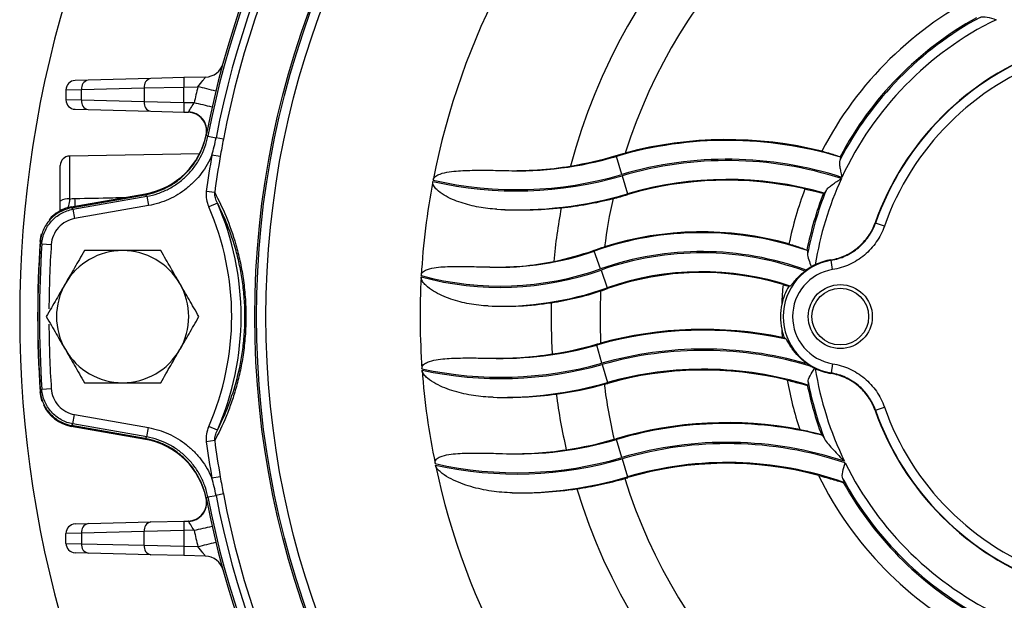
# Model space of a CAD drawing. Header units: millimetres. Extents: x -850 to -69, y -238 to 499.
# Tile 24 of 53: x -534 to -482, y 98 to 129. Entities that reach past the tile are written whole.
import ezdxf

# ---------------------------------------------------------------- set-up
doc = ezdxf.new("R2010")
doc.units = ezdxf.units.MM

msp = doc.modelspace()

# ---------------------------------------------------------------- linework, layer by layer
at = {"color": 7, "linetype": 'Continuous', "lineweight": 25}
for p, q in [((-530.061, 125.663), (-530.747, 125.645)), ((-526.741, 125.75), (-530.061, 125.663)), ((-524.994, 125.795), (-526.741, 125.75)), ((-523.854, 125.825), (-524.994, 125.795)), ((-531.234, 125.145), (-530.41, 125.163)), ((-531.234, 125.145), (-531.234, 124.619)), ((-530.41, 125.163), (-527.091, 125.25)), ((-530.41, 124.601), (-530.41, 125.163)), ((-527.091, 125.25), (-524.994, 125.295)), ((-527.091, 125.25), (-527.091, 124.514)), ((-524.994, 125.295), (-524.246, 125.315)), ((-524.994, 124.468), (-524.994, 125.295)), ((-530.41, 124.601), (-531.234, 124.619)), ((-530.747, 124.119), (-530.061, 124.101)), ((-527.091, 124.514), (-530.41, 124.601)), ((-530.061, 124.101), (-526.741, 124.014)), ((-524.994, 124.468), (-527.091, 124.514)), ((-524.448, 124.454), (-524.994, 124.468)), ((-526.741, 124.014), (-524.994, 123.968)), ((-524.994, 123.968), (-524.761, 123.962)), ((-523.806, 122.766), (-523.724, 122.688)), ((-523.724, 122.688), (-523.287, 122.603)), ((-522.901, 122.529), (-523.287, 122.603)), ((-524.16, 121.761), (-531.043, 121.64)), ((-531.043, 121.64), (-531.043, 119.365)), ((-523.066, 121.614), (-523.508, 121.691)), ((-502.088, 121.623), (-502.1, 121.664)), ((-501.805, 120.665), (-502.088, 121.623)), ((-490.246, 121.599), (-490.223, 121.581)), ((-531.534, 119.243), (-531.534, 121.141)), ((-501.785, 120.599), (-501.502, 119.641)), ((-530.95, 118.946), (-527.029, 119.638)), ((-530.941, 118.902), (-527.038, 119.591)), ((-530.863, 118.818), (-526.956, 119.507)), ((-526.956, 119.507), (-526.869, 119.015)), ((-523.359, 119.704), (-523.804, 119.763)), ((-501.502, 119.641), (-501.49, 119.599)), ((-491.122, 119.679), (-491.091, 119.681)), ((-531.534, 118.702), (-531.534, 119.243)), ((-530.942, 118.893), (-530.945, 118.893)), ((-526.869, 119.015), (-530.776, 118.326)), ((-523.218, 119.152), (-523.675, 118.951)), ((-530.863, 118.818), (-530.776, 118.326)), ((-488.384, 118.109), (-488.373, 118.086)), ((-487.902, 117.921), (-488.373, 118.086)), ((-532.511, 116.981), (-532.012, 116.948)), ((-503.258, 116.607), (-503.272, 116.647)), ((-502.925, 115.664), (-503.258, 116.607)), ((-492.002, 116.65), (-491.977, 116.63)), ((-490.72, 116.117), (-490.727, 116.144)), ((-490.64, 115.625), (-490.72, 116.117)), ((-502.902, 115.6), (-502.569, 114.657)), ((-502.569, 114.657), (-502.555, 114.617)), ((-503.126, 111.626), (-503.138, 111.668)), ((-502.853, 110.665), (-503.126, 111.626)), ((-502.835, 110.599), (-502.562, 109.637)), ((-492.068, 110.692), (-492.068, 110.692)), ((-490.64, 110.639), (-490.72, 110.146)), ((-490.727, 110.12), (-490.72, 110.146)), ((-502.562, 109.637), (-502.55, 109.596)), ((-491.979, 109.502), (-491.951, 109.505)), ((-532.511, 109.283), (-532.012, 109.316)), ((-530.863, 107.445), (-530.776, 107.938)), ((-530.776, 107.938), (-526.869, 107.249)), ((-488.373, 108.178), (-488.384, 108.155)), ((-488.373, 108.178), (-487.902, 108.343)), ((-526.956, 106.756), (-530.863, 107.445)), ((-527.029, 106.626), (-530.95, 107.317)), ((-530.945, 107.371), (-530.942, 107.37)), ((-527.038, 106.673), (-530.941, 107.361)), ((-526.956, 106.756), (-526.869, 107.249)), ((-523.218, 107.112), (-523.675, 107.312)), ((-523.359, 106.56), (-523.804, 106.501)), ((-502.088, 106.623), (-502.1, 106.665)), ((-501.805, 105.665), (-502.088, 106.623)), ((-501.785, 105.599), (-501.502, 104.641)), ((-523.066, 104.65), (-523.508, 104.573)), ((-501.502, 104.641), (-501.49, 104.599)), ((-490.073, 104.346), (-490.041, 104.346)), ((-523.724, 103.576), (-523.806, 103.498)), ((-523.724, 103.576), (-523.287, 103.66)), ((-522.901, 103.735), (-523.287, 103.66)), ((-530.061, 102.163), (-526.741, 102.25)), ((-526.741, 102.25), (-524.994, 102.295)), ((-524.994, 102.295), (-524.761, 102.301)), ((-530.41, 101.663), (-531.234, 101.645)), ((-530.747, 102.145), (-530.061, 102.163)), ((-527.091, 101.75), (-530.41, 101.663)), ((-530.41, 101.663), (-530.41, 101.101)), ((-524.994, 101.795), (-527.091, 101.75)), ((-527.091, 101.014), (-527.091, 101.75)), ((-524.448, 101.81), (-524.994, 101.795)), ((-524.994, 101.795), (-524.994, 100.968)), ((-531.234, 101.119), (-531.234, 101.645)), ((-531.234, 101.119), (-530.41, 101.101)), ((-530.41, 101.101), (-527.091, 101.014)), ((-527.091, 101.014), (-524.994, 100.968)), ((-524.994, 100.968), (-524.246, 100.949)), ((-530.061, 100.601), (-530.747, 100.619)), ((-526.741, 100.514), (-530.061, 100.601)), ((-524.994, 100.468), (-526.741, 100.514)), ((-523.854, 100.439), (-524.994, 100.468))]:
    msp.add_line(p, q, dxfattribs=at)
at = {"color": 7, "linetype": 'Continuous', "lineweight": 25, "flags": 128}
for points in [[(-526.956, 119.507), (-526.993, 119.545), (-527.038, 119.591)], [(-530.945, 118.893), (-530.905, 118.856), (-530.863, 118.818)], [(-532.598, 117.113), (-532.548, 117.441), (-532.53, 117.512)], [(-532.511, 116.981), (-532.569, 117.035), (-532.593, 117.058)], [(-532.492, 108.63), (-532.548, 108.823), (-532.598, 109.151)], [(-532.593, 109.206), (-532.536, 109.26), (-532.511, 109.283)], [(-530.863, 107.445), (-530.905, 107.408), (-530.945, 107.371)], [(-527.038, 106.673), (-526.993, 106.719), (-526.956, 106.756)]]:
    msp.add_lwpolyline(points, dxfattribs=at)
at = {"color": 7, "linetype": 'Continuous', "lineweight": 25}
for centre, radius in [((-474.234, 113.132), 47), ((-474.234, 113.132), 46.91), ((-474.234, 113.132), 46.41), ((-490.234, 113.132), 1.696), ((-490.234, 113.132), 1.5)]:
    msp.add_circle(centre, radius, dxfattribs=at)
for centre, radius, start, end in [((-474.234, 113.132), 50.5, 101.0493, 168.9507), ((-474.234, 113.132), 50.404, 100.9286, 169.0714), ((-474.234, 113.132), 49.959, 100.9286, 169.0714), ((-474.234, 113.132), 49.566, 100.9286, 169.0714), ((-474.234, 113.132), 38.25, 101.8635, 169.0957), ((-474.234, 113.132), 31.311, 106.9437, 165.235), ((-474.234, 113.132), 28.723, 107.3768, 162.4337), ((-474.234, 113.132), 59.45, 162.36354, 197.63646), ((-474.234, 113.132), 19.109, 116.1161, 152.6912), ((-474.234, 113.132), 18.04, 118.4636, 152.6373), ((-474.234, 113.132), 18.113, 119.0186, 152.1285), ((-474.234, 113.132), 17.542, 116.2309, 155.1271), ((-474.234, 113.132), 15, 109.3766, 160.6234), ((-474.234, 113.132), 14.982, 109.3096, 160.6904), ((-474.234, 113.132), 14.482, 109.3096, 160.6904), ((-523.88, 126.825), 1, 271.5, 344.5807), ((-530.734, 125.145), 0.5, 91.5, 180), ((-529.969, 125.227), 0.445, 101.8, 188.2593), ((-526.65, 125.314), 0.445, 101.8, 188.2593), ((-520.216, 125.545), 4.784, 177.0055, 182.9945), ((-474.208, 113.132), 51.5, 166.316, 167.2999), ((-533.236, 87.378), 38.988, 75.2358, 76.6681), ((-530.734, 124.619), 0.5, 180, 268.5), ((-529.969, 124.537), 0.445, 171.7407, 258.2), ((-526.65, 124.45), 0.445, 171.7407, 258.2), ((-520.216, 124.218), 4.784, 177.0055, 182.9945), ((-533.436, 83.483), 41.946, 76.296, 77.6271), ((-524.787, 122.963), 1, 348.1839, 88.5), ((-524.774, 122.984), 0.991, 349.9081, 88.4931), ((-527.724, 123.577), 4, 280, 348.9507), ((-474.234, 113.132), 50.5, 168.9507, 169.0018), ((-496.226, 101.778), 20.692, 73.1362, 106.455), ((-496.226, 101.778), 20.736, 76.0092, 105.0703), ((-531.034, 121.141), 0.5, 91, 180), ((-474.234, 113.132), 50.012, 170.1459, 172.3805), ((-474.234, 113.132), 49.563, 170.1459, 172.3805), ((-507.363, 139.485), 18.625, 268.0205, 286.455), ((-496.226, 101.778), 19.693, 72.0244, 106.455), ((-496.226, 101.778), 19.624, 72.0482, 106.455), ((-507.363, 139.485), 19.693, 256.9613, 286.455), ((-507.363, 139.485), 19.624, 256.9536, 286.455), ((-474.234, 113.132), 17.542, 155.3528, 170.9811), ((-474.234, 113.132), 38.25, 169.1986, 176.737), ((-496.226, 101.778), 18.625, 73.9946, 106.455), ((-496.226, 101.778), 18.582, 77.1861, 106.455), ((-590.501, 117.98), 59.762, 0.9611, 1.35419), ((-507.363, 139.485), 20.692, 267.0947, 286.455), ((-507.363, 139.485), 20.736, 284.2253, 286.455), ((-474.234, 113.132), 19.109, 159.2645, 168.3768), ((-474.234, 113.132), 18.113, 158.811, 168.7988), ((-474.234, 113.132), 18.04, 158.2438, 169.3815), ((-530.603, 116.977), 2, 100, 139.7549), ((-531.156, 118.772), 0.604, 79.1465, 128.714), ((-474.234, 113.132), 57, 174.1897, 174.1988), ((-536.984, 113.132), 14.526, 336.3814, 23.6186), ((-536.984, 113.132), 15.025, 336.3814, 23.6186), ((-474.234, 113.132), 31.311, 169.3921, 174.6439), ((-474.234, 113.132), 28.723, 167.4243, 172.5973), ((-497.584, 100.546), 17.034, 70.7802, 109.4565), ((-497.584, 100.546), 17.077, 74.257, 107.4936), ((-474.234, 113.132), 58.5, 176.09794, 183.90206), ((-474.234, 113.132), 58.491, 176.15163, 183.84837), ((-474.234, 113.132), 58.404, 176.22119, 183.77881), ((-474.234, 113.132), 57.904, 176.22119, 179.58616), ((-528.234, 113.132), 3.5, 90, 150), ((-528.234, 113.132), 3.5, 30, 90), ((-508.243, 130.718), 14.966, 267.9359, 289.4565), ((-497.584, 100.546), 16.034, 69.7772, 109.4565), ((-497.584, 100.546), 15.966, 69.9354, 109.4565), ((-490.234, 113.132), 3.025, 99.2468, 260.7532), ((-490.234, 113.132), 3.052, 99.3027, 115.7262), ((-474.234, 113.132), 38.25, 176.842, 184.1414), ((-508.243, 130.718), 16.034, 254.8789, 289.4565), ((-508.243, 130.718), 15.966, 254.8269, 289.4565), ((-497.584, 100.546), 14.966, 71.6788, 109.4565), ((-497.584, 100.546), 14.923, 73.1845, 109.4565), ((-490.234, 113.132), 2.526, 99.2468, 260.7532), ((-490.234, 113.132), 3.052, 126.3144, 127.8464), ((-528.234, 113.132), 3.5, 150, 210), ((-528.234, 113.132), 3.5, 330, 30), ((-474.234, 113.132), 19.109, 174.8997, 178.0076), ((-508.243, 130.718), 17.034, 267.8656, 289.4565), ((-474.234, 113.132), 28.723, 177.2885, 182.8023), ((-508.243, 130.718), 17.077, 288.146, 289.4565), ((-474.234, 113.132), 31.311, 178.6505, 183.626), ((-490.234, 113.132), 3.168, 167.8935, 192.1065), ((-474.234, 113.132), 57.904, 180.40365, 183.77881), ((-497.48, 91.719), 20.692, 77.7814, 105.8354), ((-497.48, 91.719), 20.736, 78.4029, 105.2184), ((-474.234, 113.132), 19.109, 181.9924, 183.3014), ((-508.208, 129.545), 18.625, 268.1421, 285.8354), ((-528.234, 113.132), 3.5, 210, 270), ((-528.234, 113.132), 3.5, 270, 330), ((-497.48, 91.719), 19.693, 74.0334, 105.8354), ((-497.48, 91.719), 19.624, 73.0922, 105.8354), ((-508.208, 129.545), 19.624, 257.7142, 285.8354), ((-508.208, 129.545), 19.693, 257.7733, 285.8354), ((-490.234, 113.132), 3.052, 233.0739, 239.741), ((-474.234, 113.132), 18, 187.7912, 187.9172), ((-474.234, 113.132), 38.25, 184.2485, 191.7506), ((-497.48, 91.719), 18.625, 72.7324, 105.8354), ((-497.48, 91.719), 18.582, 76.1889, 105.8354), ((-490.234, 113.132), 3.052, 244.2738, 260.6973), ((-474.234, 113.132), 17.542, 189.0189, 205.9162), ((-508.208, 129.545), 20.692, 268.8672, 285.8354), ((-508.208, 129.545), 20.736, 285.3131, 285.8354), ((-474.234, 113.132), 28.723, 187.1734, 193.0793), ((-474.234, 113.132), 19.109, 190.1517, 198.2276), ((-474.234, 113.132), 18.113, 191.5616, 200.2255), ((-474.234, 113.132), 18.04, 191.0689, 201.0481), ((-474.234, 113.132), 31.311, 187.5285, 193.0203), ((-530.603, 109.287), 2, 204.1511, 260), ((-474.234, 113.132), 15, 199.3766, 250.6234), ((-474.234, 113.132), 14.982, 199.3096, 250.6904), ((-474.234, 113.132), 14.482, 199.3096, 250.6904), ((-496.226, 86.778), 20.736, 79.3215, 106.455), ((-496.226, 86.778), 20.692, 75.9192, 106.455), ((-474.234, 113.132), 57, 185.8012, 185.8103), ((-527.724, 102.687), 4, 11.0493, 80), ((-474.234, 113.132), 50.012, 187.6195, 189.8541), ((-474.234, 113.132), 49.563, 187.6195, 189.8541), ((-507.363, 124.485), 18.625, 267.6907, 286.455), ((-507.363, 124.485), 18.582, 286.0952, 286.455), ((-496.226, 86.778), 19.693, 71.6049, 106.455), ((-496.226, 86.778), 19.624, 71.4079, 106.455), ((-507.363, 124.485), 19.624, 257.286, 286.455), ((-507.363, 124.485), 19.693, 257.377, 286.455), ((-496.226, 86.778), 18.625, 70.6042, 106.455), ((-496.226, 86.778), 18.582, 74.9202, 106.455), ((-474.234, 113.132), 17.542, 206.2309, 245.1271), ((-474.234, 113.132), 38.25, 191.8635, 259.0957), ((-507.363, 124.485), 20.692, 269.344, 286.455), ((-507.363, 124.485), 20.736, 286.0051, 286.455), ((-474.234, 113.132), 28.723, 197.3768, 252.4337), ((-474.234, 113.132), 19.109, 206.1161, 242.6912), ((-474.234, 113.132), 18.04, 208.4636, 242.6373), ((-474.234, 113.132), 18.113, 209.0186, 242.1285), ((-474.234, 113.132), 31.311, 196.9437, 255.235), ((-524.787, 103.301), 1, 271.5, 11.8161), ((-524.774, 103.28), 0.991, 271.5069, 10.0919), ((-474.234, 113.132), 50.5, 190.9982, 191.0493), ((-474.234, 113.132), 50.5, 191.0493, 258.9507), ((-474.234, 113.132), 50.404, 190.9286, 259.0714), ((-474.234, 113.132), 49.959, 190.9286, 259.0714), ((-474.234, 113.132), 49.566, 190.9286, 259.0714), ((-526.65, 101.814), 0.445, 101.8, 188.2593), ((-520.216, 102.045), 4.784, 177.0055, 182.9945), ((-530.734, 101.645), 0.5, 91.5, 180), ((-529.969, 101.727), 0.445, 101.8, 188.2593), ((-533.436, 142.781), 41.946, 282.3729, 283.704), ((-474.208, 113.132), 51.5, 192.7001, 193.684), ((-533.236, 138.886), 38.988, 283.3319, 284.7642), ((-530.734, 101.119), 0.5, 180, 268.5), ((-529.969, 101.037), 0.445, 171.7407, 258.2), ((-526.65, 100.95), 0.445, 171.7407, 258.2), ((-520.216, 100.718), 4.784, 177.0055, 182.9945), ((-523.88, 99.439), 1, 15.4193, 88.5)]:
    msp.add_arc(centre, radius, start, end, dxfattribs=at)
for points, knots in [([(-482.832, 128.991), (-482.729, 129.034), (-482.601, 129.032), (-482.309, 128.975), (-482.147, 128.922), (-481.987, 128.867)], [0, 0, 0, 0, 0.5, 0.5, 1, 1, 1, 1]), ([(-524.246, 125.315), (-524.154, 125.434), (-524.061, 125.553), (-523.944, 125.701), (-523.91, 125.744), (-523.862, 125.807), (-523.85, 125.825), (-523.854, 125.825)], [0, 0, 0, 0, 0.5, 0.5, 0.75, 0.75, 1, 1, 1, 1]), ([(-524.748, 123.975), (-524.727, 124.002), (-524.685, 124.071), (-524.578, 124.245), (-524.514, 124.349), (-524.448, 124.454)], [0, 0, 0, 0, 0.5, 0.5, 1, 1, 1, 1]), ([(-527.038, 119.591), (-526.639, 119.661), (-526.261, 119.789), (-525.724, 120.065), (-525.551, 120.171), (-525.227, 120.405), (-525.075, 120.534), (-524.789, 120.814), (-524.654, 120.968), (-524.414, 121.288), (-524.306, 121.456), (-524.117, 121.808), (-524.034, 121.993), (-523.898, 122.373), (-523.845, 122.567), (-523.806, 122.766)], [0, 0, 0, 0, 0.25, 0.25, 0.375, 0.375, 0.5, 0.5, 0.625, 0.625, 0.75, 0.75, 0.875, 0.875, 1, 1, 1, 1]), ([(-526.956, 119.507), (-526.757, 119.543), (-526.561, 119.593), (-526.178, 119.722), (-525.992, 119.801), (-525.636, 119.985), (-525.466, 120.09), (-525.141, 120.325), (-524.986, 120.457), (-524.7, 120.739), (-524.569, 120.889), (-524.329, 121.209), (-524.22, 121.381), (-523.935, 121.913), (-523.801, 122.29), (-523.724, 122.688)], [0, 0, 0, 0, 0.125, 0.125, 0.25, 0.25, 0.375, 0.375, 0.5, 0.5, 0.625, 0.625, 0.75, 0.75, 1, 1, 1, 1]), ([(-523.508, 121.691), (-523.653, 121.349), (-523.843, 121.02), (-524.18, 120.576), (-524.301, 120.436), (-524.561, 120.17), (-524.701, 120.043), (-525.14, 119.693), (-525.457, 119.5), (-525.967, 119.269), (-526.144, 119.202), (-526.502, 119.092), (-526.684, 119.048), (-526.869, 119.015)], [0, 0, 0, 0, 0.25, 0.25, 0.375, 0.375, 0.5, 0.5, 0.75, 0.75, 0.875, 0.875, 1, 1, 1, 1]), ([(-491.213, 121.899), (-491.092, 121.869), (-490.971, 121.836), (-490.746, 121.773), (-490.642, 121.742), (-490.464, 121.685), (-490.391, 121.66), (-490.286, 121.62), (-490.254, 121.607), (-490.246, 121.599)], [0, 0, 0, 0, 0.25, 0.25, 0.5, 0.5, 0.75, 0.75, 1, 1, 1, 1]), ([(-490.223, 121.581), (-490.217, 121.576), (-490.217, 121.56), (-490.228, 121.507), (-490.239, 121.469), (-490.256, 121.423)], [0, 0, 0, 0, 0.5, 0.5, 1, 1, 1, 1]), ([(-508.007, 120.872), (-507.427, 120.857), (-506.846, 120.869), (-505.68, 120.949), (-505.093, 121.016), (-504.511, 121.112)], [0, 0, 0, 0, 0.5, 0.5, 1, 1, 1, 1]), ([(-490.256, 121.423), (-490.272, 121.377), (-490.277, 121.317), (-490.273, 121.179), (-490.264, 121.104), (-490.239, 120.942), (-490.223, 120.858), (-490.188, 120.686), (-490.168, 120.597), (-490.149, 120.51)], [0, 0, 0, 0, 0.25, 0.25, 0.5, 0.5, 0.75, 0.75, 1, 1, 1, 1]), ([(-511.793, 120.368), (-511.777, 120.453), (-511.718, 120.522), (-511.582, 120.622), (-511.505, 120.658), (-511.272, 120.744), (-511.111, 120.776), (-510.621, 120.851), (-510.295, 120.868), (-509.641, 120.889), (-509.314, 120.89), (-508.661, 120.886), (-508.334, 120.88), (-508.007, 120.872)], [0, 0, 0, 0, 0.0625, 0.0625, 0.125, 0.125, 0.25, 0.25, 0.5, 0.5, 0.75, 0.75, 1, 1, 1, 1]), ([(-490.989, 119.819), (-490.962, 119.866), (-490.914, 119.917), (-490.796, 120.022), (-490.728, 120.075), (-490.58, 120.183), (-490.502, 120.236), (-490.343, 120.342), (-490.26, 120.395), (-490.178, 120.447)], [0, 0, 0, 0, 0.25, 0.25, 0.5, 0.5, 0.75, 0.75, 1, 1, 1, 1]), ([(-508.412, 118.82), (-508.737, 118.839), (-509.058, 118.877), (-509.693, 118.993), (-510.007, 119.07), (-510.626, 119.276), (-510.928, 119.402), (-511.349, 119.655), (-511.484, 119.748), (-511.66, 119.922), (-511.715, 119.986), (-511.795, 120.131), (-511.822, 120.216), (-511.806, 120.3)], [0, 0, 0, 0, 0.25, 0.25, 0.5, 0.5, 0.75, 0.75, 0.875, 0.875, 0.9375, 0.9375, 1, 1, 1, 1]), ([(-530.756, 119.392), (-530.089, 119.406), (-529.207, 119.424), (-528.325, 119.443), (-528.11, 119.447)], [0, 0, 0, 0, 0.755675, 1, 1, 1, 1]), ([(-523.804, 119.763), (-523.823, 119.624), (-523.817, 119.483), (-523.771, 119.211), (-523.731, 119.079), (-523.675, 118.951)], [0, 0, 0, 0, 0.5, 0.5, 1, 1, 1, 1]), ([(-523.359, 119.704), (-523.148, 119.31), (-522.946, 118.888), (-522.568, 117.972), (-522.393, 117.481), (-522.162, 116.67), (-522.09, 116.386), (-521.96, 115.791), (-521.903, 115.483), (-521.808, 114.843), (-521.77, 114.508), (-521.719, 113.83), (-521.706, 113.488), (-521.706, 112.794), (-521.719, 112.443), (-521.77, 111.757), (-521.807, 111.427), (-521.901, 110.789), (-521.959, 110.479), (-522.088, 109.884), (-522.16, 109.602), (-522.314, 109.06), (-522.396, 108.802), (-522.57, 108.303), (-522.662, 108.063), (-522.946, 107.375), (-523.148, 106.954), (-523.359, 106.56)], [0, 0, 0, 0, 0.125, 0.125, 0.25, 0.25, 0.3125, 0.3125, 0.375, 0.375, 0.4375, 0.4375, 0.5, 0.5, 0.5625, 0.5625, 0.625, 0.625, 0.6875, 0.6875, 0.75, 0.75, 0.8125, 0.8125, 0.875, 0.875, 1, 1, 1, 1]), ([(-523.218, 119.152), (-523.258, 119.238), (-523.291, 119.327), (-523.34, 119.511), (-523.357, 119.607), (-523.359, 119.704)], [0, 0, 0, 0, 0.5, 0.5, 1, 1, 1, 1]), ([(-492.105, 119.897), (-491.984, 119.87), (-491.862, 119.842), (-491.637, 119.789), (-491.532, 119.764), (-491.353, 119.722), (-491.278, 119.705), (-491.169, 119.683), (-491.134, 119.678), (-491.122, 119.679)], [0, 0, 0, 0, 0.25, 0.25, 0.5, 0.5, 0.75, 0.75, 1, 1, 1, 1]), ([(-530.945, 118.893), (-531.166, 118.854), (-531.373, 118.78), (-531.764, 118.563), (-531.937, 118.426), (-532.235, 118.094), (-532.353, 117.907), (-532.527, 117.496), (-532.578, 117.281), (-532.593, 117.058)], [0, 0, 0, 0, 0.25, 0.25, 0.5, 0.5, 0.75, 0.75, 1, 1, 1, 1]), ([(-531.043, 119.365), (-531.056, 119.242), (-531.074, 119.073), (-531.134, 118.936), (-531.15, 118.898)], [0, 0, 0, 0, 0.723504, 1, 1, 1, 1]), ([(-523.218, 107.112), (-523.031, 107.476), (-522.853, 107.863), (-522.517, 108.709), (-522.362, 109.163), (-522.089, 110.155), (-521.97, 110.703), (-521.846, 111.577), (-521.813, 111.879), (-521.768, 112.505), (-521.756, 112.825), (-521.757, 113.458), (-521.768, 113.771), (-521.813, 114.388), (-521.847, 114.694), (-521.93, 115.28), (-521.981, 115.561), (-522.095, 116.104), (-522.159, 116.365), (-522.364, 117.11), (-522.519, 117.559), (-522.852, 118.399), (-523.031, 118.789), (-523.218, 119.152)], [0, 0, 0, 0, 0.125, 0.125, 0.25, 0.25, 0.375, 0.375, 0.4375, 0.4375, 0.5, 0.5, 0.5625, 0.5625, 0.625, 0.625, 0.6875, 0.6875, 0.75, 0.75, 0.875, 0.875, 1, 1, 1, 1]), ([(-532.511, 116.981), (-532.496, 117.204), (-532.445, 117.419), (-532.272, 117.831), (-532.154, 118.018), (-531.855, 118.35), (-531.682, 118.488), (-531.292, 118.705), (-531.083, 118.78), (-530.863, 118.818)], [0, 0, 0, 0, 0.25, 0.25, 0.5, 0.5, 0.75, 0.75, 1, 1, 1, 1]), ([(-530.776, 118.326), (-531.106, 118.268), (-531.409, 118.1), (-531.744, 117.726), (-531.833, 117.586), (-531.963, 117.276), (-532.001, 117.115), (-532.012, 116.948)], [0, 0, 0, 0, 0.5, 0.5, 0.75, 0.75, 1, 1, 1, 1]), ([(-490.727, 116.144), (-490.461, 116.188), (-490.207, 116.266), (-489.842, 116.433), (-489.723, 116.497), (-489.497, 116.64), (-489.39, 116.719), (-489.084, 116.975), (-488.9, 117.177), (-488.597, 117.614), (-488.474, 117.854), (-488.384, 118.109)], [0, 0, 0, 0, 0.25, 0.25, 0.375, 0.375, 0.5, 0.5, 0.75, 0.75, 1, 1, 1, 1]), ([(-490.72, 116.117), (-490.453, 116.161), (-490.198, 116.239), (-489.833, 116.406), (-489.713, 116.471), (-489.487, 116.614), (-489.379, 116.693), (-489.073, 116.95), (-488.889, 117.152), (-488.585, 117.591), (-488.462, 117.831), (-488.373, 118.086)], [0, 0, 0, 0, 0.25, 0.25, 0.375, 0.375, 0.5, 0.5, 0.75, 0.75, 1, 1, 1, 1]), ([(-487.902, 117.921), (-488.006, 117.623), (-488.149, 117.343), (-488.503, 116.831), (-488.718, 116.595), (-489.076, 116.296), (-489.201, 116.204), (-489.465, 116.037), (-489.605, 115.961), (-490.031, 115.766), (-490.329, 115.675), (-490.64, 115.625)], [0, 0, 0, 0, 0.25, 0.25, 0.5, 0.5, 0.625, 0.625, 0.75, 0.75, 1, 1, 1, 1]), ([(-492.951, 116.982), (-492.832, 116.948), (-492.712, 116.912), (-492.492, 116.842), (-492.39, 116.807), (-492.218, 116.745), (-492.146, 116.717), (-492.043, 116.674), (-492.011, 116.658), (-492.002, 116.65)], [0, 0, 0, 0, 0.25, 0.25, 0.5, 0.5, 0.75, 0.75, 1, 1, 1, 1]), ([(-530.255, 116.632), (-530.442, 116.307), (-530.613, 116.011), (-530.944, 115.439), (-531.103, 115.163), (-531.265, 114.882)], [0, 0, 0, 0, 0.5, 0.5, 1, 1, 1, 1]), ([(-528.234, 116.632), (-528.558, 116.632), (-528.877, 116.632), (-529.538, 116.632), (-529.88, 116.632), (-530.255, 116.632)], [0, 0, 0, 0, 0.5, 0.5, 1, 1, 1, 1]), ([(-526.213, 116.632), (-526.588, 116.632), (-526.93, 116.632), (-527.591, 116.632), (-527.91, 116.632), (-528.234, 116.632)], [0, 0, 0, 0, 0.5, 0.5, 1, 1, 1, 1]), ([(-525.203, 114.882), (-525.365, 115.163), (-525.524, 115.439), (-525.855, 116.011), (-526.026, 116.307), (-526.213, 116.632)], [0, 0, 0, 0, 0.5, 0.5, 1, 1, 1, 1]), ([(-491.977, 116.63), (-491.97, 116.624), (-491.966, 116.606), (-491.962, 116.548), (-491.962, 116.507), (-491.965, 116.456)], [0, 0, 0, 0, 0.5, 0.5, 1, 1, 1, 1]), ([(-491.965, 116.456), (-491.969, 116.376), (-491.941, 116.265), (-491.865, 116.03), (-491.817, 115.902), (-491.766, 115.774)], [0, 0, 0, 0, 0.5, 0.5, 1, 1, 1, 1]), ([(-512.422, 115.309), (-512.42, 115.351), (-512.407, 115.392), (-512.366, 115.463), (-512.337, 115.494), (-512.243, 115.571), (-512.169, 115.606), (-511.944, 115.689), (-511.785, 115.716), (-511.314, 115.778), (-510.998, 115.786), (-510.365, 115.794), (-510.048, 115.79), (-509.415, 115.778), (-509.099, 115.77), (-508.782, 115.762)], [0, 0, 0, 0, 0.03125, 0.03125, 0.0625, 0.0625, 0.125, 0.125, 0.25, 0.25, 0.5, 0.5, 0.75, 0.75, 1, 1, 1, 1]), ([(-508.782, 115.762), (-508.222, 115.747), (-507.658, 115.763), (-506.527, 115.861), (-505.966, 115.942), (-505.408, 116.055)], [0, 0, 0, 0, 0.5, 0.5, 1, 1, 1, 1]), ([(-508.878, 113.696), (-509.215, 113.712), (-509.548, 113.75), (-510.207, 113.87), (-510.533, 113.953), (-511.174, 114.173), (-511.487, 114.309), (-511.92, 114.576), (-512.061, 114.675), (-512.246, 114.855), (-512.303, 114.919), (-512.394, 115.066), (-512.431, 115.15), (-512.426, 115.239)], [0, 0, 0, 0, 0.25, 0.25, 0.5, 0.5, 0.75, 0.75, 0.875, 0.875, 0.9375, 0.9375, 1, 1, 1, 1]), ([(-492.88, 114.753), (-492.87, 114.755), (-492.846, 114.782), (-492.769, 114.875), (-492.716, 114.943), (-492.582, 115.1), (-492.5, 115.189), (-492.316, 115.369), (-492.214, 115.459), (-492.107, 115.542)], [0, 0, 0, 0, 0.25, 0.25, 0.5, 0.5, 0.75, 0.75, 1, 1, 1, 1]), ([(-531.265, 114.882), (-531.427, 114.601), (-531.587, 114.325), (-531.917, 113.753), (-532.088, 113.456), (-532.275, 113.132)], [0, 0, 0, 0, 0.5, 0.5, 1, 1, 1, 1]), ([(-524.193, 113.132), (-524.38, 113.456), (-524.551, 113.753), (-524.881, 114.325), (-525.041, 114.601), (-525.203, 114.882)], [0, 0, 0, 0, 0.5, 0.5, 1, 1, 1, 1]), ([(-492.962, 114.737), (-493.048, 114.593), (-493.122, 114.442), (-493.246, 114.126), (-493.296, 113.962), (-493.331, 113.796)], [0, 0, 0, 0, 0.5, 0.5, 1, 1, 1, 1]), ([(-532.275, 113.132), (-532.088, 112.807), (-531.917, 112.511), (-531.587, 111.939), (-531.427, 111.663), (-531.265, 111.382)], [0, 0, 0, 0, 0.5, 0.5, 1, 1, 1, 1]), ([(-525.203, 111.382), (-525.041, 111.663), (-524.881, 111.939), (-524.551, 112.511), (-524.38, 112.807), (-524.193, 113.132)], [0, 0, 0, 0, 0.5, 0.5, 1, 1, 1, 1]), ([(-492.068, 110.692), (-492.207, 110.796), (-492.336, 110.911), (-492.572, 111.158), (-492.682, 111.292), (-492.82, 111.487), (-492.862, 111.552), (-492.937, 111.671), (-492.969, 111.726), (-493.051, 111.87), (-493.086, 111.934), (-493.1, 111.943)], [0, 0, 0, 0, 0.25, 0.25, 0.5, 0.5, 0.625, 0.625, 0.75, 0.75, 1, 1, 1, 1]), ([(-531.265, 111.382), (-531.103, 111.101), (-530.944, 110.825), (-530.613, 110.253), (-530.442, 109.956), (-530.255, 109.632)], [0, 0, 0, 0, 0.5, 0.5, 1, 1, 1, 1]), ([(-526.213, 109.632), (-526.026, 109.956), (-525.855, 110.253), (-525.524, 110.825), (-525.365, 111.101), (-525.203, 111.382)], [0, 0, 0, 0, 0.5, 0.5, 1, 1, 1, 1]), ([(-508.812, 110.929), (-508.259, 110.917), (-507.705, 110.928), (-506.594, 111.002), (-506.036, 111.064), (-505.482, 111.152)], [0, 0, 0, 0, 0.5, 0.5, 1, 1, 1, 1]), ([(-512.384, 110.37), (-512.387, 110.411), (-512.381, 110.453), (-512.349, 110.528), (-512.324, 110.562), (-512.238, 110.647), (-512.166, 110.686), (-511.949, 110.781), (-511.792, 110.816), (-511.328, 110.896), (-511.014, 110.915), (-510.385, 110.94), (-510.07, 110.943), (-509.441, 110.941), (-509.127, 110.937), (-508.812, 110.929)], [0, 0, 0, 0, 0.03125, 0.03125, 0.0625, 0.0625, 0.125, 0.125, 0.25, 0.25, 0.5, 0.5, 0.75, 0.75, 1, 1, 1, 1]), ([(-490.64, 110.639), (-490.329, 110.588), (-490.028, 110.496), (-489.462, 110.237), (-489.192, 110.066), (-488.835, 109.766), (-488.723, 109.659), (-488.512, 109.428), (-488.414, 109.303), (-488.147, 108.918), (-488.006, 108.641), (-487.902, 108.343)], [0, 0, 0, 0, 0.25, 0.25, 0.5, 0.5, 0.625, 0.625, 0.75, 0.75, 1, 1, 1, 1]), ([(-508.617, 108.856), (-508.966, 108.866), (-509.311, 108.898), (-509.996, 109.004), (-510.336, 109.078), (-511.006, 109.28), (-511.335, 109.406), (-511.8, 109.657), (-511.949, 109.75), (-512.153, 109.921), (-512.217, 109.983), (-512.299, 110.09), (-512.323, 110.128), (-512.361, 110.209), (-512.376, 110.253), (-512.379, 110.298)], [0, 0, 0, 0, 0.25, 0.25, 0.5, 0.5, 0.75, 0.75, 0.875, 0.875, 0.9375, 0.9375, 0.96875, 0.96875, 1, 1, 1, 1]), ([(-491.938, 109.668), (-491.945, 109.761), (-491.901, 109.875), (-491.768, 110.127), (-491.68, 110.262), (-491.59, 110.397)], [0, 0, 0, 0, 0.5, 0.5, 1, 1, 1, 1]), ([(-488.384, 108.155), (-488.474, 108.41), (-488.595, 108.647), (-488.823, 108.976), (-488.908, 109.083), (-489.088, 109.28), (-489.184, 109.372), (-489.49, 109.629), (-489.72, 109.775), (-490.204, 109.997), (-490.461, 110.076), (-490.727, 110.12)], [0, 0, 0, 0, 0.25, 0.25, 0.375, 0.375, 0.5, 0.5, 0.75, 0.75, 1, 1, 1, 1]), ([(-488.373, 108.178), (-488.462, 108.433), (-488.584, 108.67), (-488.812, 109.001), (-488.896, 109.108), (-489.077, 109.306), (-489.173, 109.398), (-489.479, 109.655), (-489.71, 109.801), (-490.195, 110.024), (-490.453, 110.103), (-490.72, 110.146)], [0, 0, 0, 0, 0.25, 0.25, 0.375, 0.375, 0.5, 0.5, 0.75, 0.75, 1, 1, 1, 1]), ([(-530.255, 109.632), (-529.88, 109.632), (-529.538, 109.632), (-528.877, 109.632), (-528.558, 109.632), (-528.234, 109.632)], [0, 0, 0, 0, 0.5, 0.5, 1, 1, 1, 1]), ([(-528.234, 109.632), (-527.91, 109.632), (-527.591, 109.632), (-526.93, 109.632), (-526.588, 109.632), (-526.213, 109.632)], [0, 0, 0, 0, 0.5, 0.5, 1, 1, 1, 1]), ([(-493.044, 109.764), (-492.791, 109.702), (-492.537, 109.636), (-492.239, 109.559), (-492.155, 109.538), (-492.03, 109.508), (-491.991, 109.5), (-491.979, 109.502)], [0, 0, 0, 0, 0.5, 0.5, 0.75, 0.75, 1, 1, 1, 1]), ([(-491.938, 109.668), (-491.935, 109.617), (-491.934, 109.576), (-491.938, 109.521), (-491.943, 109.506), (-491.951, 109.505)], [0, 0, 0, 0, 0.5, 0.5, 1, 1, 1, 1]), ([(-532.593, 109.206), (-532.578, 108.983), (-532.527, 108.769), (-532.354, 108.357), (-532.235, 108.171), (-531.937, 107.839), (-531.764, 107.701), (-531.375, 107.484), (-531.166, 107.41), (-530.945, 107.371)], [0, 0, 0, 0, 0.25, 0.25, 0.5, 0.5, 0.75, 0.75, 1, 1, 1, 1]), ([(-530.863, 107.445), (-531.083, 107.484), (-531.291, 107.558), (-531.682, 107.775), (-531.855, 107.913), (-532.153, 108.245), (-532.271, 108.432), (-532.445, 108.844), (-532.496, 109.06), (-532.511, 109.283)], [0, 0, 0, 0, 0.25, 0.25, 0.5, 0.5, 0.75, 0.75, 1, 1, 1, 1]), ([(-532.012, 109.316), (-531.99, 108.981), (-531.856, 108.662), (-531.52, 108.288), (-531.39, 108.185), (-531.097, 108.022), (-530.941, 107.967), (-530.776, 107.938)], [0, 0, 0, 0, 0.5, 0.5, 0.75, 0.75, 1, 1, 1, 1]), ([(-526.869, 107.249), (-526.498, 107.183), (-526.143, 107.073), (-525.633, 106.844), (-525.466, 106.756), (-525.146, 106.56), (-524.841, 106.347), (-524.565, 106.097), (-524.303, 105.83), (-524.179, 105.687), (-523.841, 105.241), (-523.654, 104.919), (-523.508, 104.573)], [0, 0, 0, 0, 0.25, 0.25, 0.375, 0.375, 0.5, 0.625, 0.625, 0.75, 0.75, 1, 1, 1, 1]), ([(-523.675, 107.312), (-523.731, 107.184), (-523.772, 107.05), (-523.818, 106.777), (-523.823, 106.64), (-523.804, 106.501)], [0, 0, 0, 0, 0.5, 0.5, 1, 1, 1, 1]), ([(-523.359, 106.56), (-523.357, 106.657), (-523.341, 106.751), (-523.291, 106.935), (-523.258, 107.025), (-523.218, 107.112)], [0, 0, 0, 0, 0.5, 0.5, 1, 1, 1, 1]), ([(-492.384, 107.155), (-492.25, 107.129), (-492.118, 107.102), (-491.864, 107.046), (-491.746, 107.018), (-491.53, 106.964), (-491.438, 106.939), (-491.294, 106.896), (-491.246, 106.879), (-491.23, 106.87)], [0, 0, 0, 0, 0.25, 0.25, 0.5, 0.5, 0.75, 0.75, 1, 1, 1, 1]), ([(-523.806, 103.498), (-523.884, 103.895), (-524.018, 104.271), (-524.303, 104.803), (-524.413, 104.974), (-524.652, 105.294), (-524.784, 105.444), (-525.069, 105.725), (-525.225, 105.857), (-525.549, 106.092), (-525.719, 106.196), (-526.075, 106.38), (-526.261, 106.459), (-526.643, 106.588), (-526.839, 106.638), (-527.038, 106.673)], [0, 0, 0, 0, 0.25, 0.25, 0.375, 0.375, 0.5, 0.5, 0.625, 0.625, 0.75, 0.75, 0.875, 0.875, 1, 1, 1, 1]), ([(-523.724, 103.576), (-523.762, 103.775), (-523.815, 103.97), (-523.951, 104.35), (-524.033, 104.535), (-524.223, 104.888), (-524.33, 105.056), (-524.571, 105.377), (-524.705, 105.531), (-524.991, 105.812), (-525.144, 105.941), (-525.468, 106.175), (-525.641, 106.282), (-526.179, 106.558), (-526.557, 106.686), (-526.956, 106.756)], [0, 0, 0, 0, 0.125, 0.125, 0.25, 0.25, 0.375, 0.375, 0.5, 0.5, 0.625, 0.625, 0.75, 0.75, 1, 1, 1, 1]), ([(-491.07, 106.653), (-491.028, 106.569), (-490.949, 106.47), (-490.782, 106.273), (-490.69, 106.171), (-490.408, 105.868), (-490.211, 105.667), (-490.012, 105.465)], [0, 0, 0, 0, 0.25, 0.25, 0.5, 0.5, 1, 1, 1, 1]), ([(-511.682, 105.342), (-511.691, 105.383), (-511.691, 105.426), (-511.669, 105.505), (-511.647, 105.541), (-511.567, 105.632), (-511.495, 105.673), (-511.274, 105.768), (-511.118, 105.8), (-510.647, 105.874), (-510.33, 105.888), (-509.697, 105.904), (-509.381, 105.902), (-508.748, 105.893), (-508.431, 105.885), (-508.114, 105.876)], [0, 0, 0, 0, 0.03125, 0.03125, 0.0625, 0.0625, 0.125, 0.125, 0.25, 0.25, 0.5, 0.5, 0.75, 0.75, 1, 1, 1, 1]), ([(-508.114, 105.876), (-507.553, 105.858), (-506.992, 105.866), (-505.866, 105.933), (-505.3, 105.993), (-504.74, 106.078)], [0, 0, 0, 0, 0.5, 0.5, 1, 1, 1, 1]), ([(-490.093, 104.534), (-490.136, 104.637), (-490.134, 104.765), (-490.077, 105.057), (-490.024, 105.219), (-489.969, 105.379)], [0, 0, 0, 0, 0.5, 0.5, 1, 1, 1, 1]), ([(-507.6, 103.794), (-507.972, 103.802), (-508.341, 103.833), (-509.073, 103.941), (-509.439, 104.019), (-510.154, 104.228), (-510.503, 104.357), (-511.003, 104.614), (-511.167, 104.711), (-511.392, 104.886), (-511.464, 104.948), (-511.589, 105.091), (-511.647, 105.172), (-511.667, 105.268)], [0, 0, 0, 0, 0.25, 0.25, 0.5, 0.5, 0.75, 0.75, 0.875, 0.875, 0.9375, 0.9375, 1, 1, 1, 1]), ([(-504.186, 104.007), (-503.769, 104.068), (-503.348, 104.143), (-502.5, 104.325), (-502.07, 104.432), (-501.646, 104.554)], [0, 0, 0, 0, 0.5, 0.5, 1, 1, 1, 1]), ([(-491.392, 104.72), (-491.248, 104.681), (-491.106, 104.642), (-490.827, 104.562), (-490.692, 104.523), (-490.445, 104.449), (-490.331, 104.415), (-490.152, 104.363), (-490.088, 104.345), (-490.073, 104.346)], [0, 0, 0, 0, 0.25, 0.25, 0.5, 0.5, 0.75, 0.75, 1, 1, 1, 1]), ([(-490.093, 104.534), (-490.07, 104.478), (-490.052, 104.43), (-490.032, 104.364), (-490.032, 104.347), (-490.041, 104.346)], [0, 0, 0, 0, 0.5, 0.5, 1, 1, 1, 1]), ([(-524.448, 101.81), (-524.514, 101.914), (-524.577, 102.018), (-524.685, 102.193), (-524.727, 102.261), (-524.748, 102.289)], [0, 0, 0, 0, 0.5, 0.5, 1, 1, 1, 1]), ([(-523.854, 100.439), (-523.85, 100.439), (-523.862, 100.457), (-523.909, 100.519), (-523.944, 100.563), (-524.059, 100.71), (-524.154, 100.829), (-524.246, 100.949)], [0, 0, 0, 0, 0.25, 0.25, 0.5, 0.5, 1, 1, 1, 1])]:
    msp.add_open_spline(points, degree=3, knots=knots, dxfattribs=at)
for points in [[(-524.761, 123.962), (-524.759, 123.962), (-524.754, 123.967), (-524.748, 123.975)], [(-523.508, 121.691), (-523.42, 121.992), (-523.347, 122.296), (-523.287, 122.603)], [(-522.901, 122.529), (-522.96, 122.225), (-523.012, 121.919), (-523.066, 121.614)], [(-504.511, 121.112), (-503.712, 121.243), (-502.907, 121.425), (-502.1, 121.664)], [(-502.1, 121.664), (-501.939, 121.712), (-501.778, 121.757), (-501.618, 121.801)], [(-531.043, 119.365), (-530.948, 119.381), (-530.852, 119.39), (-530.756, 119.392)], [(-490.989, 119.819), (-491.038, 119.731), (-491.073, 119.683), (-491.091, 119.681)], [(-508.412, 118.82), (-507.285, 118.752), (-506.151, 118.776), (-505.01, 118.896)], [(-505.01, 118.896), (-504.101, 118.991), (-503.186, 119.153), (-502.268, 119.386)], [(-503.272, 116.647), (-503.088, 116.712), (-502.903, 116.774), (-502.718, 116.833)], [(-505.408, 116.055), (-504.694, 116.199), (-503.981, 116.395), (-503.272, 116.647)], [(-491.766, 115.774), (-491.86, 115.719), (-491.952, 115.658), (-492.042, 115.591)], [(-491.559, 115.882), (-491.631, 115.847), (-491.7, 115.811), (-491.766, 115.774)], [(-493.267, 114.831), (-493.164, 114.799), (-493.061, 114.768), (-492.962, 114.737)], [(-492.88, 114.753), (-492.907, 114.748), (-492.935, 114.742), (-492.962, 114.737)], [(-505.536, 113.869), (-504.659, 114.002), (-503.788, 114.208), (-502.925, 114.491)], [(-508.878, 113.696), (-507.77, 113.645), (-506.656, 113.7), (-505.536, 113.869)], [(-493.331, 112.468), (-493.298, 112.31), (-493.252, 112.157), (-493.195, 112.007)], [(-505.482, 111.152), (-504.704, 111.274), (-503.922, 111.445), (-503.138, 111.668)], [(-503.138, 111.668), (-503.066, 111.688), (-502.994, 111.708), (-502.923, 111.728)], [(-493.311, 112.031), (-493.272, 112.023), (-493.233, 112.015), (-493.195, 112.007)], [(-493.1, 111.943), (-493.132, 111.964), (-493.164, 111.986), (-493.195, 112.007)], [(-492.068, 110.692), (-492.066, 110.679), (-492.064, 110.666), (-492.062, 110.653)], [(-491.772, 110.495), (-491.713, 110.461), (-491.652, 110.428), (-491.59, 110.397)], [(-491.559, 110.382), (-491.569, 110.387), (-491.58, 110.392), (-491.59, 110.397)], [(-505.275, 109.029), (-504.43, 109.142), (-503.582, 109.313), (-502.732, 109.545)], [(-508.617, 108.856), (-507.505, 108.824), (-506.391, 108.881), (-505.275, 109.029)], [(-504.74, 106.078), (-503.903, 106.205), (-503.06, 106.387), (-502.212, 106.632)], [(-491.23, 106.87), (-491.217, 106.863), (-491.205, 106.856), (-491.192, 106.849)], [(-491.192, 106.849), (-491.17, 106.837), (-491.126, 106.763), (-491.07, 106.653)], [(-523.287, 103.66), (-523.347, 103.968), (-523.42, 104.272), (-523.508, 104.573)], [(-523.066, 104.65), (-523.012, 104.344), (-522.96, 104.039), (-522.901, 103.735)], [(-507.6, 103.794), (-506.464, 103.771), (-505.325, 103.841), (-504.186, 104.007)], [(-524.748, 102.289), (-524.754, 102.297), (-524.759, 102.301), (-524.761, 102.301)]]:
    msp.add_open_spline(points, degree=3, dxfattribs=at)

doc.saveas('drawing.dxf')
